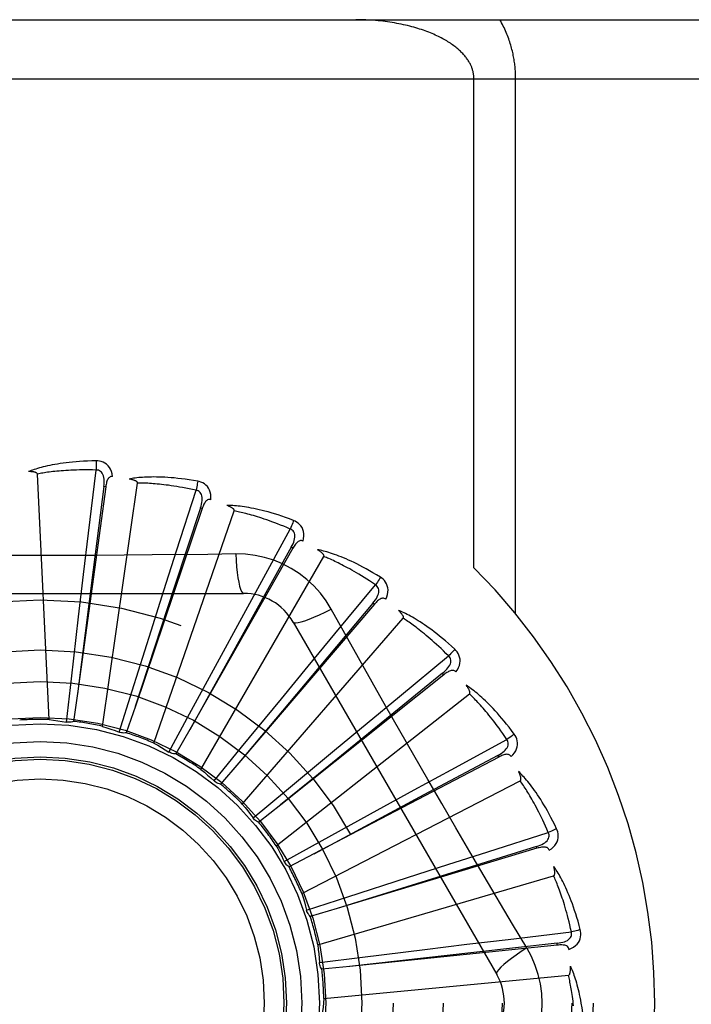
# Model space of a CAD drawing. Header units: inches. Extents: x 0 to 189, y 0 to 122.
# Tile 143 of 226: x 83.026 to 83.367, y 78.245 to 78.746. Entities that reach past the tile are written whole.
import ezdxf

# ---------------------------------------------------------------- set-up
doc = ezdxf.new("R2010")
doc.units = ezdxf.units.IN
doc.header["$LTSCALE"] = 10.3888888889
doc.header["$MEASUREMENT"] = 0
doc.linetypes.add('HIDDEN', pattern=[0.2, 0.1, -0.1])
doc.layers.add('RIGHTHAND_DOOR_ASSEMBLY', color=7, linetype='CONTINUOUS')

msp = doc.modelspace()

# ---------------------------------------------------------------- linework, layer by layer
at = {"layer": 'RIGHTHAND_DOOR_ASSEMBLY', "color": 8, "linetype": 'HIDDEN'}
for p, q in [((82.5527506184, 78.7455077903), (83.6147506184, 78.7455077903)), ((82.5527506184, 78.7155077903), (83.6447506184, 78.7155077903)), ((83.2568242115, 78.46687522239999), (83.2568242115, 78.7155077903)), ((83.278037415, 78.4434860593), (83.278037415, 78.7155077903)), ((83.04082555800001, 78.3896864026), (83.0348793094, 78.51451349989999)), ((83.0608766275, 78.4844887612), (83.0647535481, 78.5165513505)), ((83.06960551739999, 78.50798964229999), (83.0552330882, 78.4028752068)), ((83.0686547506, 78.5081195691), (83.063230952, 78.465830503)), ((83.0680288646, 78.3862150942), (83.0858137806, 78.50991190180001)), ((83.0696055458, 78.5079898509), (83.0686547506, 78.5081195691)), ((83.1056590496, 78.4755095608), (83.1155337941, 78.5062590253)), ((83.1186777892, 78.4969338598), (83.0846720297, 78.3964389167)), ((83.1177687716, 78.49724130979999), (83.10443972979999, 78.45674292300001)), ((83.11867783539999, 78.49693399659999), (83.1177687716, 78.49724130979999)), ((83.0940836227, 78.3776582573), (83.13495691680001, 78.495753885)), ((83.0583519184, 78.4633499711), (83.0608766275, 78.4844887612)), ((83.14793287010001, 78.4582174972), (83.1634485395, 78.4865424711)), ((83.1639365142, 78.47726474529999), (83.14318397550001, 78.44002075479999)), ((83.1647709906, 78.4767909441), (83.1639365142, 78.47726474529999)), ((83.0991794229, 78.4552305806), (83.1056590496, 78.4755095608)), ((83.1647709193, 78.4767908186), (83.1123608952, 78.3845475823)), ((83.1180481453, 78.3643251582), (83.1805325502, 78.4725513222)), ((83.1357091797, 78.47386209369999), (83.12154044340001, 78.4736526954)), ((83.063230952, 78.465830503), (83.0552257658, 78.4028177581)), ((83.055829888, 78.4419714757), (83.0583519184, 78.4633499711)), ((83.1377325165, 78.439531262), (83.14793287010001, 78.4582174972)), ((83.186170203, 78.4332375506), (83.2067660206, 78.4581142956)), ((82.9328086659, 78.4538411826), (83.1396925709, 78.4538411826)), ((83.10443972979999, 78.45674292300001), (83.0846539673, 78.3963838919)), ((83.0926570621, 78.4347157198), (83.0991794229, 78.4552305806)), ((83.206218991, 78.4482886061), (83.1372989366, 78.367630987)), ((83.2054893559, 78.4489118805), (83.1780633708, 78.41626838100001)), ((83.20621908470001, 78.4482887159), (83.2054893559, 78.4489118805)), ((83.0521437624, 78.410318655), (83.055829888, 78.4419714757)), ((83.14318397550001, 78.44002075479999), (83.1123327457, 78.3844969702)), ((83.1274455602, 78.4206214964), (83.1377325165, 78.439531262)), ((83.1390562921, 78.3466976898), (83.2208934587, 78.4411428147)), ((83.16495165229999, 78.4392578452), (83.2683936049, 78.2600911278)), ((83.0830472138, 78.4043325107), (83.0926570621, 78.4347157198)), ((83.1726177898, 78.4168194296), (83.186170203, 78.4332375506)), ((83.2189890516, 78.4014725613), (83.2439206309, 78.422001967)), ((83.11225931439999, 78.3926060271), (83.1274455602, 78.4206214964)), ((83.1589380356, 78.4001982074), (83.1726177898, 78.4168194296)), ((83.1780633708, 78.41626838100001), (83.1372617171, 78.36758661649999)), ((83.2415239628, 78.41245736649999), (83.15858482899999, 78.346300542)), ((83.2409254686, 78.4132074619), (83.183021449, 78.3661892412)), ((83.2415240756, 78.4124574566), (83.2409254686, 78.4132074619)), ((83.04962240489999, 78.3883712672), (83.0521437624, 78.410318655)), ((83.0552330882, 78.4028752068), (83.0532812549, 78.3887501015)), ((83.0764178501, 78.3832589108), (83.0830472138, 78.4043325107)), ((83.1563487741, 78.3254129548), (83.2545808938, 78.4026635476)), ((83.13872426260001, 78.3755630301), (83.1589380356, 78.4001982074)), ((83.2025743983, 78.3879159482), (83.2189890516, 78.4014725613)), ((83.0846720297, 78.3964389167), (83.08008227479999, 78.3829384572)), ((83.1017615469, 78.37316787), (83.11225931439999, 78.3926060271)), ((83.1859962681, 78.37418400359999), (83.2025743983, 78.3879159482)), ((83.1123608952, 78.3845475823), (83.10529910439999, 78.3721597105)), ((83.245203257, 78.3640705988), (83.2735695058, 78.37951067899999)), ((83.124737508, 78.3584628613), (83.13872426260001, 78.3755630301)), ((83.1614855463, 78.3538194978), (83.1859962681, 78.37418400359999)), ((83.1372989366, 78.367630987), (83.12802034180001, 78.3568034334)), ((83.26940982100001, 78.3705921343), (83.1754492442, 78.3213271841)), ((83.2689640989, 78.3714419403), (83.2313703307, 78.3513299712)), ((83.2694099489, 78.3705922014), (83.2689640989, 78.3714419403)), ((83.183021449, 78.3661892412), (83.1585398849, 78.3462640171)), ((83.22651963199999, 78.3538654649), (83.245203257, 78.3640705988)), ((83.1693005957, 78.301240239), (83.280377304, 78.3585042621)), ((83.1445153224, 78.3396753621), (83.1614855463, 78.3538194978)), ((83.20764230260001, 78.34351910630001), (83.22651963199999, 78.3538654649)), ((83.2313703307, 78.3513299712), (83.1753981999, 78.321299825)), ((83.15858482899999, 78.346300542), (83.14742478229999, 78.3374246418)), ((83.1797205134, 78.3281612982), (83.20764230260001, 78.34351910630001)), ((83.2638653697, 78.3223834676), (83.29464105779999, 78.3321761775)), ((83.160380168, 78.3174844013), (83.1797205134, 78.3281612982)), ((83.28886869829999, 78.32420602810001), (83.1872826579, 78.2936135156)), ((83.2435880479, 78.315898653), (83.2638653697, 78.3223834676)), ((83.2885918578, 78.3251248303), (83.2478712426, 78.3124909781)), ((83.2888688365, 78.3242060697), (83.2885918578, 78.3251248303)), ((83.1604997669, 78.3172430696), (83.1603801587, 78.3174844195)), ((83.1754492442, 78.3213271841), (83.1628110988, 78.3147237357)), ((83.2478712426, 78.3124909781), (83.18722735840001, 78.2935963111)), ((83.2230937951, 78.3093118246), (83.2435880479, 78.315898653)), ((83.1774436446, 78.27505320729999), (83.2973503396, 78.3102609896)), ((83.1927701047, 78.2995157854), (83.2230937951, 78.3093118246)), ((83.17175864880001, 78.2926920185), (83.1927701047, 78.2995157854)), ((83.1872826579, 78.2936135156), (83.1736231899, 78.289521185)), ((83.2743008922, 78.27791784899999), (83.306373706, 78.2817092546)), ((83.2837405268, 78.2735513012), (83.27647481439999, 78.28571708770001)), ((83.2531627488, 78.2753877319), (83.2743008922, 78.27791784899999)), ((83.2991972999, 78.2749755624), (83.1936573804, 78.264161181)), ((83.200162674, 78.2689182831), (83.2317922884, 78.2727984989)), ((83.2317922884, 78.2727984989), (83.2531627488, 78.2753877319)), ((83.2990993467, 78.2759301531), (83.25672363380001, 78.2712310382)), ((83.2991974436, 78.2749755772), (83.2990993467, 78.2759301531)), ((83.17823951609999, 78.2661942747), (83.200162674, 78.2689182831)), ((83.25672363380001, 78.2712310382), (83.19359982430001, 78.264154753)), ((83.1936573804, 78.264161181), (83.1794702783, 78.2627278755)), ((83.1804836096, 78.2477983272), (83.3048865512, 78.2596773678))]:
    msp.add_line(p, q, dxfattribs=at)
for points in [[(83.2568242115, 78.7155077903), (83.2568203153, 78.7158455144), (83.2568091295, 78.7161804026), (83.25679071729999, 78.71651123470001), (83.256764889, 78.7168415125), (83.2567315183, 78.71717472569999), (83.2566904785, 78.71750967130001), (83.2566416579, 78.7178462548), (83.25658488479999, 78.7181846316), (83.2565200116, 78.71852490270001), (83.2564468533, 78.7188671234), (83.256365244, 78.7192113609), (83.2562749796, 78.719557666), (83.2561758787, 78.71990608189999), (83.2560677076, 78.7202566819), (83.25595027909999, 78.7206094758), (83.2558232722, 78.720964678), (83.25568644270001, 78.72132240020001), (83.255539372, 78.7216829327), (83.25538171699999, 78.72204651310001), (83.2552130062, 78.7224133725), (83.2550327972, 78.72278379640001), (83.2548406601, 78.7231578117), (83.25463611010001, 78.7235356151), (83.2544188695, 78.7239169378), (83.2541885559, 78.7243016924), (83.25394499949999, 78.72468950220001), (83.2536879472, 78.7250800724), (83.253417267, 78.7254730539), (83.25313276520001, 78.7258681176), (83.2528343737, 78.7262649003), (83.25252198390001, 78.7266630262), (83.2521955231, 78.7270622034), (83.2518548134, 78.727462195), (83.25150006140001, 78.7278624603), (83.2511313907, 78.728262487), (83.2507488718, 78.72866198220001), (83.25035339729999, 78.72905984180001), (83.249942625, 78.72945800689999), (83.2495149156, 78.729857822), (83.2490690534, 78.7302597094), (83.24860267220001, 78.7306651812), (83.24811758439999, 78.7310720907), (83.2476146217, 78.731479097), (83.2470943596, 78.73188545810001), (83.2465578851, 78.7322899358), (83.2460044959, 78.732692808), (83.2454339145, 78.73309398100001), (83.244845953, 78.7334932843), (83.24424037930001, 78.7338905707), (83.2436170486, 78.7342856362), (83.24297578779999, 78.73467828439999), (83.2423164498, 78.7350683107), (83.2416388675, 78.73545550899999), (83.240942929, 78.7358396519), (83.2402284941, 78.7362205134), (83.2394954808, 78.7365978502), (83.2387437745, 78.7369714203), (83.2379733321, 78.73734096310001), (83.23718407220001, 78.7377062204), (83.236375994, 78.7380669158), (83.2355490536, 78.7384227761), (83.2347032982, 78.7387735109), (83.23383872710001, 78.7391188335), (83.23295544, 78.7394584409), (83.2320534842, 78.7397920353), (83.2311330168, 78.7401193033), (83.23019413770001, 78.74043993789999), (83.2292370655, 78.7407536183), (83.22826195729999, 78.74106003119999), (83.2272690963, 78.7413588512), (83.2262587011, 78.74164976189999), (83.22523112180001, 78.741932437), (83.2241866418, 78.74220656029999), (83.2231256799, 78.7424718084), (83.2220485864, 78.7427278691), (83.2209558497, 78.7429744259), (83.2198478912, 78.7432111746), (83.2187252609, 78.743437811), (83.217588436, 78.7436540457), (83.2164380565, 78.7438595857), (83.2152746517, 78.7440541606), (83.2140990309, 78.7442374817), (83.2129118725, 78.7444092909), (83.21171409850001, 78.7445693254), (83.2105065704, 78.7447173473), (83.2092901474, 78.7448531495), (83.2080657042, 78.7449765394), (83.2068340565, 78.7450873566), (83.2055960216, 78.7451854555), (83.204352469, 78.74527070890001), (83.2031042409, 78.7453430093), (83.2018522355, 78.745402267), (83.2005973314, 78.7454484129), (83.1993404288, 78.745481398), (83.1980828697, 78.7455011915), (83.19682420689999, 78.7455077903)], [(83.278037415, 78.7155077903), (83.2780336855, 78.7161804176), (83.2780222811, 78.7168553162), (83.2780032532, 78.7175323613), (83.2779764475, 78.7182119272), (83.2779417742, 78.7188942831), (83.2778990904, 78.7195796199), (83.27784827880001, 78.7202681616), (83.27778917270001, 78.7209600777), (83.2777216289, 78.7216555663), (83.2776454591, 78.72235476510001), (83.2775604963, 78.7230578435), (83.2774665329, 78.72376490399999), (83.277363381, 78.7244760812), (83.277250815, 78.7251914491), (83.2771286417, 78.7259110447), (83.276996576, 78.7266351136), (83.2768544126, 78.72736369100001), (83.2767017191, 78.7280974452), (83.2765381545, 78.7288368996), (83.2763632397, 78.7295825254), (83.2761765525, 78.7303348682), (83.275977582, 78.7310942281), (83.27576578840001, 78.7318612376), (83.27554083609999, 78.7326354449), (83.2753022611, 78.7334169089), (83.2750499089, 78.7342047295), (83.2747835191, 78.73499826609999), (83.2745029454, 78.7357967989), (83.274207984, 78.73659963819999), (83.273898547, 78.73740605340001), (83.2735744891, 78.73821532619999), (83.2732357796, 78.7390267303), (83.2728823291, 78.73983954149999), (83.27251416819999, 78.7406530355), (83.27213126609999, 78.7414664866), (83.2717337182, 78.7422791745), (83.2713215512, 78.7430903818), (83.2708949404, 78.7438993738), (83.2704540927, 78.7447050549), (83.26999893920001, 78.7455077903)], [(83.0646938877, 78.5212240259), (83.0624655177, 78.5211769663), (83.0603332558, 78.521102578), (83.0582992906, 78.521003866), (83.0563575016, 78.5208829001), (83.05450365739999, 78.5207414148), (83.052734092, 78.5205816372), (83.0510448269, 78.5204052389), (83.0494324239, 78.5202142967), (83.0478931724, 78.52001045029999), (83.0464237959, 78.5197956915), (83.04502076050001, 78.519571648), (83.0436810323, 78.5193402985), (83.0424010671, 78.5191039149), (83.0411787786, 78.5188626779), (83.0400114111, 78.5186174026), (83.038897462, 78.51836774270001), (83.0378351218, 78.5181131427), (83.036822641, 78.51785435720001), (83.0358583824, 78.5175913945), (83.03494022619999, 78.5173255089), (83.0340661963, 78.5170574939), (83.03323421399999, 78.5167884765), (83.0324422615, 78.5165200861), (83.03168817, 78.5162513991), (83.03096883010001, 78.5159816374), (83.0302851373, 78.515711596)], [(83.0730831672, 78.51325589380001), (83.07284405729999, 78.5145929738), (83.0724963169, 78.5158076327), (83.0720384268, 78.5169080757), (83.07147554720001, 78.5178834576), (83.0708101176, 78.518733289), (83.0700533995, 78.519454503), (83.0692070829, 78.520045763), (83.0683054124, 78.5205118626), (83.0673727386, 78.52084840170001), (83.06644060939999, 78.52107396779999), (83.06555189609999, 78.52119956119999), (83.0646938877, 78.5212240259)], [(83.0646938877, 78.5212240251), (83.0647307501, 78.5206021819), (83.0647576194, 78.51989159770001), (83.064773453, 78.5191152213), (83.0647779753, 78.5182872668), (83.0647711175, 78.5174228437), (83.0647532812, 78.5165513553)], [(83.0348793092, 78.5145135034), (83.03483876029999, 78.514681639), (83.0347604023, 78.5148311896), (83.0346404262, 78.514961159), (83.0344902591, 78.5150745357), (83.0343191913, 78.5151733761), (83.03412982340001, 78.5152594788), (83.033928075, 78.51533487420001), (83.0337132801, 78.5154009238), (83.0334864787, 78.5154595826), (83.0332484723, 78.515511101), (83.0330002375, 78.5155562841), (83.03274228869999, 78.5155954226), (83.0324758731, 78.5156290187), (83.0321997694, 78.5156572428), (83.0319135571, 78.5156804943), (83.03161608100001, 78.5156985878), (83.03130080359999, 78.5157116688), (83.030983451, 78.5157191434), (83.03067926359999, 78.5157203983), (83.0303831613, 78.515715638)], [(83.0647535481, 78.5165513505), (83.0629036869, 78.5165912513), (83.061127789, 78.51661420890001), (83.0594273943, 78.5166195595), (83.0577978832, 78.5166092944), (83.0562360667, 78.51658473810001), (83.0547391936, 78.516547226), (83.0533042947, 78.5164981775), (83.0519288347, 78.5164386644), (83.05061005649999, 78.5163699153), (83.0493456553, 78.51629287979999), (83.0481330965, 78.516208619), (83.0469703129, 78.5161180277), (83.0458550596, 78.5160221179), (83.0447853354, 78.5159215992), (83.0437589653, 78.51581743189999), (83.042774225, 78.51570987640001), (83.04182911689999, 78.51559948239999), (83.040922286, 78.5154863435), (83.0400521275, 78.5153706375), (83.039217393, 78.51525266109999), (83.0384167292, 78.51513266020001), (83.03764884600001, 78.5150109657), (83.03691241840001, 78.5148878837), (83.036206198, 78.5147637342), (83.0355282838, 78.5146389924), (83.0348793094, 78.51451349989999)], [(83.0686532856, 78.5081194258), (83.068763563, 78.5091513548), (83.06881996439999, 78.51013255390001), (83.0688197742, 78.5110657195), (83.0687607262, 78.5119473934), (83.0686381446, 78.5127771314), (83.0684508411, 78.513547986), (83.0681990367, 78.5142574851), (83.06787740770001, 78.5148886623), (83.0674823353, 78.51542351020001), (83.06701923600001, 78.5158602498), (83.0664899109, 78.5161903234), (83.06592012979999, 78.51641571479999), (83.0653392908, 78.5165360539), (83.0647492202, 78.5165518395)], [(83.0730867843, 78.5132553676), (83.072624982, 78.5132731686), (83.0721983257, 78.5132072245), (83.0718053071, 78.5130525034), (83.0714504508, 78.5128241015), (83.071140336, 78.5125344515), (83.0708672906, 78.51218651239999), (83.0706266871, 78.5117850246), (83.0704159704, 78.5113370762), (83.0702322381, 78.5108495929), (83.0700719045, 78.5103278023), (83.06993097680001, 78.5097786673), (83.069807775, 78.50920390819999), (83.0696989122, 78.5086080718), (83.06960551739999, 78.50798964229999)], [(83.1163595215, 78.5108585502), (83.1141625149, 78.5112340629), (83.11205470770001, 78.511564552), (83.1100388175, 78.5118525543), (83.1081092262, 78.5121012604), (83.1062621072, 78.5123131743), (83.104494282, 78.51249117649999), (83.1028021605, 78.5126376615), (83.10118275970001, 78.5127553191), (83.0996327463, 78.51284646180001), (83.09814928, 78.51291366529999), (83.0967291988, 78.5129591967), (83.095369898, 78.5129855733), (83.0940683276, 78.5129956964), (83.092822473, 78.5129901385), (83.09162978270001, 78.5129702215), (83.0904887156, 78.5129358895), (83.08939739, 78.5128869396), (83.0883542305, 78.512824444), (83.0873576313, 78.5127487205), (83.0864057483, 78.51266140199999), (83.0854967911, 78.5125636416), (83.0846289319, 78.5124569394), (83.08380049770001, 78.5123432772), (83.0830091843, 78.51222215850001), (83.08225179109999, 78.51209340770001), (83.0815293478, 78.511957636)], [(83.0858137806, 78.50991190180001), (83.0858057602, 78.5100846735), (83.0857570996, 78.5102463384), (83.0856638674, 78.5103966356), (83.08553785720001, 78.51053634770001), (83.0853885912, 78.5106657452), (83.0852189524, 78.51078610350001), (83.0850351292, 78.5108983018), (83.0848367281, 78.5110037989), (83.0846251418, 78.5111043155), (83.0844012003, 78.5111999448), (83.0841660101, 78.5112912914), (83.0839201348, 78.5113785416), (83.0836648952, 78.5114619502), (83.0833991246, 78.5115419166), (83.083122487, 78.5116189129), (83.0828338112, 78.5116929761), (83.0825320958, 78.5117645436), (83.0822164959, 78.5118328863), (83.0818856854, 78.5118973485), (83.0815401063, 78.5119581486)], [(83.1155337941, 78.5062590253), (83.1137250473, 78.5066489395), (83.11198565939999, 78.5070079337), (83.1103170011, 78.5073349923), (83.10871496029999, 78.50763316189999), (83.10717670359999, 78.5079045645), (83.1056997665, 78.5081509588), (83.1042815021, 78.5083743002), (83.1029196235, 78.5085761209), (83.10161165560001, 78.50875814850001), (83.10035551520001, 78.5089217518), (83.099148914, 78.5090684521), (83.0979899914, 78.5091995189), (83.0968767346, 78.5093163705), (83.0958073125, 78.5094200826), (83.0947797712, 78.50951200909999), (83.0937924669, 78.5095927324), (83.0928435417, 78.5096631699), (83.091931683, 78.5097236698), (83.0910553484, 78.5097747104), (83.0902133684, 78.5098168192), (83.0894044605, 78.50985049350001), (83.08862742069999, 78.5098763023), (83.08788100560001, 78.5098947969), (83.0871640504, 78.5099065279), (83.0864747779, 78.5099123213), (83.0858137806, 78.50991190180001)], [(83.1163595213, 78.5108585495), (83.1162784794, 78.51024408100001), (83.1161710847, 78.5095451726), (83.1160408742, 78.50878571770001), (83.1158894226, 78.5079750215), (83.11571830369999, 78.5071226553), (83.1155335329, 78.5062590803)], [(83.1230892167, 78.5014467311), (83.123107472, 78.50280489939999), (83.1229958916, 78.5040634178), (83.1227545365, 78.5052306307), (83.1223864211, 78.5062949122), (83.1218938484, 78.5072553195), (83.1212872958, 78.50810671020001), (83.1205681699, 78.508847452), (83.1197710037, 78.5094757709), (83.1189188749, 78.5099827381), (83.1180462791, 78.5103806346), (83.1171973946, 78.5106721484), (83.1163595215, 78.5108585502)], [(83.117767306, 78.4972414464), (83.1180708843, 78.498233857), (83.11831195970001, 78.49918665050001), (83.1184883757, 78.5001029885), (83.1185972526, 78.50097990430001), (83.11863391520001, 78.5018178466), (83.1185958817, 78.5026102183), (83.1184829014, 78.5033545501), (83.1182865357, 78.50403518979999), (83.1179998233, 78.5046351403), (83.1176277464, 78.50515162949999), (83.1171704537, 78.5055759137), (83.1166536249, 78.5059050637), (83.1161060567, 78.5061331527), (83.115529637, 78.5062603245)], [(83.123093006, 78.5014454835), (83.1226426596, 78.5015503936), (83.1222110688, 78.5015663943), (83.121795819, 78.50148882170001), (83.1214041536, 78.5013316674), (83.1210448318, 78.50110591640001), (83.12071089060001, 78.5008159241), (83.120398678, 78.5004672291), (83.1201070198, 78.5000672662), (83.1198343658, 78.4996233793), (83.11957819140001, 78.4991413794), (83.11933589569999, 78.4986288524), (83.1191061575, 78.49808781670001), (83.1188865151, 78.4975233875), (83.1186777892, 78.4969338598)], [(83.1651298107, 78.4909026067), (83.1630435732, 78.4916871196), (83.1610364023, 78.49241054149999), (83.1591114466, 78.493074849), (83.15726379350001, 78.4936842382), (83.1554901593, 78.4942418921), (83.1537879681, 78.4947512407), (83.15215414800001, 78.4952153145), (83.1505862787, 78.49563731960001), (83.149081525, 78.4960201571), (83.1476375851, 78.49636689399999), (83.1462517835, 78.49668035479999), (83.1449220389, 78.4969635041), (83.14364590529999, 78.49721976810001), (83.1424215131, 78.4974500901), (83.141246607, 78.4976562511), (83.14011966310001, 78.497838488), (83.1390387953, 78.49799695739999), (83.1380026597, 78.4981330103), (83.1370097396, 78.4982472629), (83.1360585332, 78.4983416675), (83.1351475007, 78.498417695), (83.1342751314, 78.4984771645), (83.1334401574, 78.49852233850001), (83.1326402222, 78.4985531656), (83.13187214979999, 78.49857007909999), (83.131137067, 78.4985734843)], [(83.13495691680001, 78.495753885), (83.13498173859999, 78.4959250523), (83.1349645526, 78.4960930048), (83.1349014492, 78.4962582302), (83.13480415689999, 78.4964192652), (83.13468207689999, 78.4965745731), (83.1345382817, 78.49672486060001), (83.13437901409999, 78.4968698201), (83.1342041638, 78.4970109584), (83.134015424, 78.49714970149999), (83.1338136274, 78.4972859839), (83.1335999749, 78.4974201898), (83.133375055, 78.49755239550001), (83.1331402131, 78.4976826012), (83.1328943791, 78.4978114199), (83.13263731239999, 78.4979393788), (83.1323678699, 78.4980667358), (83.1320800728, 78.4981960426), (83.13178818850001, 78.4983209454), (83.1315060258, 78.4984352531), (83.1312289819, 78.4985410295)], [(83.1634485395, 78.4865424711), (83.1617462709, 78.4872676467), (83.1601062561, 78.4879493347), (83.1585296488, 78.48858627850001), (83.157012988, 78.489182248), (83.1555538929, 78.489739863), (83.1541502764, 78.49026131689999), (83.1527999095, 78.4907490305), (83.1515008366, 78.4912049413), (83.1502509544, 78.491631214), (83.1490484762, 78.4920295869), (83.14789144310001, 78.4924019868), (83.1467782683, 78.4927500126), (83.1457072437, 78.4930754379), (83.1446767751, 78.49337966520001), (83.14368520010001, 78.49366439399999), (83.1427310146, 78.4939305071), (83.1418125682, 78.4941792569), (83.1409286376, 78.49441123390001), (83.140077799, 78.4946271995), (83.1392590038, 78.49482789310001), (83.1384710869, 78.4950140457), (83.1377129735, 78.49518644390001), (83.13698354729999, 78.4953458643), (83.1362817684, 78.4954930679), (83.1356060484, 78.4956292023), (83.13495691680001, 78.495753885)], [(83.1651298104, 78.490902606), (83.1649339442, 78.4903145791), (83.1646962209, 78.4896486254), (83.1644246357, 78.4889275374), (83.1641224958, 78.4881601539), (83.1637931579, 78.4873555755), (83.1634482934, 78.4865425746)], [(83.1699566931, 78.48038726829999), (83.1702316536, 78.4817174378), (83.1703602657, 78.4829743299), (83.1703441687, 78.4841661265), (83.1701841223, 78.4852808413), (83.1698822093, 78.4863171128), (83.1694477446, 78.4872679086), (83.1688818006, 78.4881313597), (83.1682179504, 78.4888991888), (83.16747716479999, 78.4895582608), (83.16669564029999, 78.4901141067), (83.1659172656, 78.4905610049), (83.1651298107, 78.4909026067)], [(83.1639351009, 78.4772651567), (83.1644210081, 78.4781821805), (83.1648380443, 78.479072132), (83.1651846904, 78.4799385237), (83.1654575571, 78.4807789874), (83.1656521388, 78.48159484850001), (83.16576474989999, 78.48238009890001), (83.165794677, 78.48313236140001), (83.1657306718, 78.4838378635), (83.1655626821, 78.4844812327), (83.1652950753, 78.48505880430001), (83.1649263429, 78.4855619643), (83.1644811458, 78.4859829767), (83.1639866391, 78.4863105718), (83.1634447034, 78.4865445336)], [(83.1699594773, 78.4803855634), (83.1695375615, 78.4805736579), (83.1691170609, 78.4806709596), (83.1686946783, 78.4806733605), (83.1682803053, 78.4805931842), (83.1678847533, 78.4804395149), (83.16750196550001, 78.4802179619), (83.167129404, 78.47993465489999), (83.166767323, 78.4795971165), (83.1664155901, 78.4792128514), (83.166072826, 78.4787880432), (83.1657379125, 78.478330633), (83.1654099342, 78.47784285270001), (83.1650874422, 78.4773301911), (83.1647709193, 78.4767908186)], [(83.12154044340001, 78.4736526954), (83.093209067, 78.4733455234), (83.0789982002, 78.4732158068), (83.0647687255, 78.4731232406), (83.05053912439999, 78.4730560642), (83.0363004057, 78.4730392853), (83.0220604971, 78.4730530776), (83.0078259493, 78.4731186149), (82.9935907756, 78.4732101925), (82.979380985, 78.4733397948)], [(83.1357090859, 78.4738640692), (83.1359046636, 78.4704774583), (83.13615861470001, 78.4672928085), (83.13646137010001, 78.4644098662), (83.13681167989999, 78.4618105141), (83.1372095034, 78.4594995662), (83.1376493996, 78.4575373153), (83.13812520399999, 78.45595556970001), (83.1386297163, 78.4547929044), (83.13915715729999, 78.4540809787), (83.139692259, 78.4538411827)], [(83.1842819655, 78.4458185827), (83.1816848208, 78.45001671), (83.1787452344, 78.4539398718), (83.1754728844, 78.4575763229), (83.17189200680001, 78.4609017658), (83.1680211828, 78.463899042), (83.1638955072, 78.4665392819), (83.159546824, 78.4687956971), (83.1550131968, 78.4706545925), (83.1503363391, 78.4721014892), (83.1455407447, 78.473124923), (83.1406599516, 78.4737123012), (83.1357091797, 78.47386209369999)], [(83.2092420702, 78.4620774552), (83.20734200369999, 78.46324261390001), (83.20550801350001, 78.4643328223), (83.2037435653, 78.4653494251), (83.20204462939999, 78.4662974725), (83.2004085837, 78.4671807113), (83.1988335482, 78.4680029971), (83.1973170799, 78.4687678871), (83.1958574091, 78.4694789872), (83.1944523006, 78.4701396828), (83.1931000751, 78.4707534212), (83.19179863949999, 78.471323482), (83.1905465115, 78.4718531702), (83.1893419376, 78.472346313), (83.1881832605, 78.4728041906), (83.18706860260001, 78.4732289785), (83.1859965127, 78.4736211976), (83.1849651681, 78.4739813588), (83.183973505, 78.4743110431), (83.1830201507, 78.4746111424), (83.18210400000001, 78.4748838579), (83.18122381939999, 78.4751309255), (83.1803784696, 78.4753544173), (83.17956713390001, 78.4755567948), (83.1787874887, 78.4757384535), (83.1780364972, 78.4759004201), (83.1773153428, 78.47604287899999)], [(83.1805325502, 78.4725513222), (83.1805893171, 78.4727146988), (83.1806042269, 78.4728828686), (83.1805735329, 78.4730570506), (83.1805084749, 78.4732335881), (83.1804179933, 78.4734091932), (83.1803052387, 78.4735839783), (83.18017628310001, 78.4737564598), (83.1800313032, 78.4739281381), (83.1798722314, 78.4741000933), (83.1796998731, 78.4742721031), (83.1795154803, 78.4744443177), (83.17931964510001, 78.47461670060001), (83.1791136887, 78.4747889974), (83.1788966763, 78.4749620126), (83.17866847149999, 78.4751363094), (83.17842800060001, 78.4753123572), (83.17817474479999, 78.4754907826), (83.1779069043, 78.4756716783), (83.17762225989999, 78.4758553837), (83.1773215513, 78.47604178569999)], [(83.2067660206, 78.4581142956), (83.2052317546, 78.45914852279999), (83.20375038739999, 78.4601282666), (83.2023228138, 78.4610520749), (83.20094634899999, 78.4619243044), (83.19961915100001, 78.4627479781), (83.1983395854, 78.4635256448), (83.19710592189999, 78.46426010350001), (83.1959166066, 78.46495362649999), (83.19476998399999, 78.46560873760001), (83.19366462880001, 78.46622748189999), (83.1925989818, 78.4668121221), (83.1915717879, 78.4673645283), (83.19058170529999, 78.4678867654), (83.189627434, 78.4683805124), (83.1887076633, 78.4688477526), (83.1878210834, 78.4692896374), (83.1869663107, 78.4697077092), (83.1861422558, 78.4701027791), (83.18534766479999, 78.4704758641), (83.1845816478, 78.4708278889), (83.1838431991, 78.4711597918), (83.1831314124, 78.4714725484), (83.1824453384, 78.47176713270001), (83.1817841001, 78.47204448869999), (83.18114635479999, 78.4723060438), (83.1805325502, 78.4725513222)], [(83.2092420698, 78.4620774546), (83.2089384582, 78.4615371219), (83.2085789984, 78.4609281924), (83.20817585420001, 78.4602715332), (83.2077339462, 78.4595751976), (83.2072582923, 78.4588474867), (83.2067657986, 78.4581144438)], [(83.2119916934, 78.4508386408), (83.2125134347, 78.4520928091), (83.2128775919, 78.453302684), (83.2130873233, 78.4544759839), (83.21314111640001, 78.4556008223), (83.2130407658, 78.4566754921), (83.21279408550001, 78.457691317), (83.2124017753, 78.4586462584), (83.21189523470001, 78.4595258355), (83.2112925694, 78.4603131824), (83.2106303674, 78.4610068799), (83.2099506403, 78.4615930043), (83.2092420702, 78.4620774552)], [(83.2054880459, 78.448912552), (83.2061387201, 78.4497210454), (83.2067166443, 78.45051598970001), (83.2072209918, 78.45130112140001), (83.2076479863, 78.4520747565), (83.20799345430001, 78.45283904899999), (83.20825264, 78.4535887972), (83.2084243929, 78.4543218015), (83.2084950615, 78.45502666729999), (83.208451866, 78.45569020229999), (83.2082984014, 78.4563079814), (83.20803155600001, 78.4568718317), (83.2076740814, 78.4573694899), (83.2072505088, 78.4577847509), (83.2067626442, 78.4581170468)], [(83.2119947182, 78.4508361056), (83.2116169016, 78.4511003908), (83.2112228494, 78.4512755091), (83.2108084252, 78.4513581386), (83.21038603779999, 78.451358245), (83.2099683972, 78.45128243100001), (83.2095504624, 78.4511374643), (83.209130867, 78.45092986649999), (83.2087112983, 78.45066697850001), (83.2082930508, 78.4503562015), (83.207875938, 78.4500038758), (83.2074603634, 78.44961801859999), (83.2070458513, 78.449201), (83.2066320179, 78.4487584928), (83.206218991, 78.4482886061)], [(83.1649518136, 78.43925756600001), (83.1654123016, 78.43891898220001), (83.16625645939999, 78.43881245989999), (83.1674488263, 78.4389366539), (83.168978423, 78.4392829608), (83.170845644, 78.4398525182), (83.173030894, 78.4406454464), (83.1755042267, 78.4416517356), (83.1782317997, 78.4428604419), (83.181186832, 78.44426316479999), (83.1842837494, 78.4458195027)], [(83.2051241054, 78.4086743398), (83.1912103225, 78.43339931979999), (83.1842819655, 78.4458185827)], [(83.2471019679, 78.4254249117), (83.2454567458, 78.42692860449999), (83.2438622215, 78.4283461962), (83.2423220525, 78.4296783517), (83.2408332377, 78.43093079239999), (83.2393939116, 78.4321076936), (83.2380029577, 78.4332131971), (83.2366586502, 78.434251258), (83.2353599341, 78.4352257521), (83.2341052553, 78.4361404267), (83.232893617, 78.4369989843), (83.2317235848, 78.4378050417), (83.2305943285, 78.4385621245), (83.2295048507, 78.4392743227), (83.2284537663, 78.439943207), (83.2274396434, 78.4405712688), (83.2264611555, 78.44115929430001), (83.2255166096, 78.4417081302), (83.2246052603, 78.4422195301), (83.2237259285, 78.4426946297), (83.2228779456, 78.4431357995), (83.22206042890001, 78.4435449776), (83.2212726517, 78.4439244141), (83.2205142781, 78.4442766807), (83.2197831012, 78.44460260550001), (83.2190763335, 78.4449037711), (83.2183951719, 78.445180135)], [(83.2208934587, 78.4411428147), (83.22098011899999, 78.44129249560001), (83.2210265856, 78.4414548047), (83.22102941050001, 78.4416316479), (83.22099893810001, 78.4418173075), (83.22094332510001, 78.4420068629), (83.22086568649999, 78.4421998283), (83.2207717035, 78.4423935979), (83.22066183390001, 78.44258961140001), (83.2205381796, 78.44278856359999), (83.2204014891, 78.442990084), (83.22025302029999, 78.44319408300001), (83.2200933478, 78.4434004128), (83.2199237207, 78.4436085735), (83.2197433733, 78.44381953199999), (83.2195522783, 78.444033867), (83.2193494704, 78.44425224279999), (83.219134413, 78.44447550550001), (83.2189057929, 78.4447036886), (83.2186619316, 78.4449371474), (83.2184033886, 78.4451757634)], [(83.2439206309, 78.422001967), (83.2426098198, 78.4233078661), (83.2413406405, 78.42455025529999), (83.240113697, 78.4257275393), (83.2389271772, 78.4268445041), (83.2377798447, 78.4279044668), (83.2366705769, 78.4289102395), (83.2355982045, 78.4298648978), (83.2345616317, 78.4307709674), (83.2335597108, 78.4316312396), (83.2325914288, 78.4324479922), (83.2316556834, 78.4332237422), (83.2307515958, 78.4339605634), (83.2298782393, 78.4346607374), (83.22903465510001, 78.4353261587), (83.2282199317, 78.435959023), (83.2274330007, 78.4365607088), (83.22667279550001, 78.4371329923), (83.2259383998, 78.4376768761), (83.2252287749, 78.4381935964), (83.22454322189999, 78.43868422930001), (83.22388093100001, 78.43914988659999), (83.2232411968, 78.4395916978), (83.2226232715, 78.4400107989), (83.2220264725, 78.4404082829), (83.22144975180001, 78.4407858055), (83.2208934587, 78.4411428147)], [(83.2409243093, 78.4132083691), (83.2417162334, 78.4138791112), (83.24243415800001, 78.41455031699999), (83.2430779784, 78.4152258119), (83.2436436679, 78.4159046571), (83.2441275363, 78.41658975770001), (83.24452392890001, 78.41727690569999), (83.2448313, 78.4179641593), (83.2450340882, 78.4186429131), (83.2451172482, 78.4193026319), (83.2450834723, 78.4199382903), (83.24492815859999, 78.42054245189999), (83.24467132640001, 78.4210987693), (83.244333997, 78.4215866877), (83.2439178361, 78.4220053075)], [(83.2471019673, 78.4254249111), (83.2467015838, 78.4249518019), (83.2462333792, 78.4244219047), (83.24571324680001, 78.42385340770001), (83.2451475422, 78.4232532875), (83.2445427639, 78.4226287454), (83.2439204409, 78.42200215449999)], [(83.2476749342, 78.41386883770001), (83.24842457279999, 78.41500153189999), (83.2490111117, 78.4161205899), (83.2494391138, 78.4172329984), (83.2497048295, 78.4183273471), (83.2498096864, 78.41940159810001), (83.2497597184, 78.4204457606), (83.2495552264, 78.42145770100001), (83.2492243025, 78.4224172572), (83.2487815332, 78.4233044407), (83.248262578, 78.4241109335), (83.2477060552, 78.4248151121), (83.2471019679, 78.4254249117)], [(83.24767697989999, 78.4138661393), (83.2473551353, 78.4141976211), (83.2470008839, 78.4144442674), (83.2466096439, 78.4146034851), (83.2461951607, 78.4146830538), (83.2457708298, 78.41468740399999), (83.2453331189, 78.4146239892), (83.2448819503, 78.4144994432), (83.2444203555, 78.4143206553), (83.243951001, 78.4140946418), (83.2434749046, 78.41382765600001), (83.2429939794, 78.4135274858), (83.2425082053, 78.4131965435), (83.2420182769, 78.412840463), (83.2415239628, 78.41245736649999)], [(83.27647481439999, 78.28571708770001), (83.2620431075, 78.3100991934), (83.2548253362, 78.3223413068), (83.2476304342, 78.33461811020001), (83.24045745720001, 78.346907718), (83.2333235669, 78.3592304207), (83.2262155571, 78.37156943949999), (83.2191550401, 78.38392968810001), (83.2121167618, 78.396303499), (83.2051241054, 78.4086743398)], [(83.2773411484, 78.3822696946), (83.2760102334, 78.3840575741), (83.27471280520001, 78.3857513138), (83.2734525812, 78.3873508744), (83.2722276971, 78.3888624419), (83.2710371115, 78.3902904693), (83.2698805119, 78.3916392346), (83.26875695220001, 78.3929129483), (83.26766612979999, 78.3941156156), (83.2666072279, 78.3952512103), (83.2655799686, 78.3963235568), (83.2645836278, 78.39733647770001), (83.2636180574, 78.39829359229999), (83.26268305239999, 78.3991991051), (83.2617775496, 78.4000548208), (83.2609006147, 78.4008634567), (83.2600510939, 78.40162603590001), (83.2592274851, 78.4023437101), (83.2584293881, 78.4030183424), (83.2576558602, 78.4036512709), (83.2569066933, 78.40424495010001), (83.25618138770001, 78.40480144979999), (83.2554796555, 78.4053231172), (83.2548016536, 78.405812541), (83.2541453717, 78.406270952), (83.2535083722, 78.40670043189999), (83.2528918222, 78.4071007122)], [(83.2545808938, 78.4026635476), (83.2546943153, 78.40279412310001), (83.2547706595, 78.4029447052), (83.2548069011, 78.403117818), (83.25481211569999, 78.4033058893), (83.2547933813, 78.4035025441), (83.2547536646, 78.40370671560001), (83.2546980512, 78.4039147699), (83.2546272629, 78.4041280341), (83.25454349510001, 78.40434679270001), (83.25444741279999, 78.4045705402), (83.2543402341, 78.40479895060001), (83.25422249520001, 78.40503177), (83.2540953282, 78.4052682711), (83.2539581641, 78.4055095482), (83.2538110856, 78.40575617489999), (83.2536532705, 78.40600898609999), (83.2534810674, 78.4062733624), (83.2533030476, 78.4065362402), (83.25312748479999, 78.4067849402), (83.2529516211, 78.407023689)], [(83.2735695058, 78.37951067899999), (83.2725295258, 78.3810410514), (83.271518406, 78.3825011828), (83.2705364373, 78.38388939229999), (83.26958274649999, 78.3852107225), (83.268656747, 78.3864686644), (83.2677578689, 78.38766619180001), (83.2668855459, 78.388806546), (83.26603918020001, 78.3898924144), (83.26521817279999, 78.3909267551), (83.2644219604, 78.3919119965), (83.26364993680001, 78.3928508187), (83.2629016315, 78.39374542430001), (83.2621765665, 78.394598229), (83.2614741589, 78.39541127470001), (83.2607939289, 78.3961868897), (83.2601350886, 78.3969266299), (83.2594969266, 78.3976324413), (83.2588787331, 78.3983054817), (83.258279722, 78.39894716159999), (83.2576994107, 78.3995586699), (83.25713721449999, 78.4001412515), (83.2565926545, 78.4006961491), (83.2560652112, 78.4012246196), (83.2555544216, 78.40172786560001), (83.25505956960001, 78.4022077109), (83.2545808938, 78.4026635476)], [(83.04082555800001, 78.3896864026), (83.0430359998, 78.3894070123), (83.0452389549, 78.389094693), (83.0474344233, 78.3887494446), (83.04962240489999, 78.3883712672)], [(83.0532812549, 78.3887501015), (83.05269539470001, 78.3885432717), (83.05209514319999, 78.3883937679), (83.05147455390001, 78.3883010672), (83.050848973, 78.3882659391), (83.0502336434, 78.3882894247), (83.0496224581, 78.3883712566)], [(83.0680288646, 78.3862150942), (83.0701464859, 78.385522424), (83.072250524, 78.3847988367), (83.0743409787, 78.3840443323), (83.0764178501, 78.3832589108)], [(83.08008227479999, 78.3829384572), (83.07946785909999, 78.38284623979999), (83.078850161, 78.3828130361), (83.078223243, 78.382839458), (83.077602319, 78.3829233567), (83.0770025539, 78.3830628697), (83.0764179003, 78.3832588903)], [(83.2773411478, 78.3822696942), (83.2768584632, 78.3818809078), (83.2762984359, 78.3814491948), (83.2756801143, 78.380989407), (83.2750110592, 78.3805071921), (83.2742990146, 78.3800083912), (83.2735693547, 78.3795108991)], [(83.27571675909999, 78.3708140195), (83.2766672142, 78.371784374), (83.2774549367, 78.3727722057), (83.278085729, 78.3737835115), (83.2785537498, 78.374807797), (83.27886001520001, 78.3758427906), (83.2790085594, 78.3768775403), (83.2789992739, 78.3779098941), (83.2788559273, 78.3789147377), (83.2785890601, 78.3798696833), (83.2782321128, 78.3807598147), (83.2778189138, 78.3815565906), (83.2773411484, 78.3822696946)], [(83.0940836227, 78.3776582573), (83.0960318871, 78.3765773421), (83.0979609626, 78.37546863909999), (83.0998708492, 78.3743321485), (83.1017615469, 78.37316787)], [(83.2689631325, 78.3714430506), (83.26986768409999, 78.3719517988), (83.2706996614, 78.3724750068), (83.2714596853, 78.3730164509), (83.2721436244, 78.3735759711), (83.2727484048, 78.3741571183), (83.2732676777, 78.3747568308), (83.2736995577, 78.3753734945), (83.2740271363, 78.3760016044), (83.2742336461, 78.37663366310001), (83.2743207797, 78.3772642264), (83.27428261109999, 78.37788686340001), (83.274135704, 78.3784817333), (83.2738968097, 78.3790246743), (83.2735673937, 78.3795144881)], [(83.10529910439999, 78.3721597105), (83.1046783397, 78.3721854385), (83.1040655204, 78.372269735), (83.10345493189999, 78.3724143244), (83.1028611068, 78.3726142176), (83.1022985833, 78.3728647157), (83.1017615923, 78.3731678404)], [(83.2757183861, 78.3708108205), (83.2754649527, 78.3711973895), (83.2751636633, 78.37150671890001), (83.2748095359, 78.371737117), (83.2744175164, 78.3718936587), (83.2740015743, 78.3719781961), (83.27355965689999, 78.3719987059), (83.27309293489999, 78.371961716), (83.2726057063, 78.3718734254), (83.2721019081, 78.371740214), (83.2715837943, 78.371568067), (83.27105478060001, 78.3713642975), (83.27051531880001, 78.3711313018), (83.2699671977, 78.3708745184), (83.26940982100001, 78.3705921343)], [(83.1180481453, 78.3643251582), (83.1197566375, 78.362895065), (83.1214410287, 78.3614413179), (83.1231013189, 78.3599639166), (83.124737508, 78.3584628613)], [(83.298866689, 78.33417154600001), (83.2978981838, 78.3361789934), (83.2969447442, 78.338087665), (83.2960100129, 78.3398968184), (83.2950933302, 78.3416128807), (83.294194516, 78.3432404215), (83.2933140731, 78.3447837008), (83.2924518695, 78.3462470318), (83.291608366, 78.34763440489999), (83.2907835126, 78.3489498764), (83.2899777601, 78.3501972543), (83.289191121, 78.3513804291), (83.2884241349, 78.3525029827), (83.2876773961, 78.3535690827), (83.2869502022, 78.35458070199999), (83.28624215, 78.3555406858), (83.28555230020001, 78.3564502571), (83.2848793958, 78.3573108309), (83.2842233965, 78.3581243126), (83.2835836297, 78.3588921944), (83.2829603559, 78.3596169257), (83.28235347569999, 78.3603006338), (83.281763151, 78.3609456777), (83.2811900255, 78.3615545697), (83.2806323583, 78.3621288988), (83.2800881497, 78.36267117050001), (83.279558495, 78.3631809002)], [(83.280377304, 78.3585042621), (83.28051338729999, 78.3586110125), (83.2806168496, 78.358744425), (83.2806851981, 78.3589075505), (83.2807259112, 78.3590912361), (83.2807447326, 78.3592878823), (83.2807443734, 78.3594958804), (83.2807291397, 78.3597106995), (83.2806999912, 78.3599335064), (83.2806591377, 78.3601641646), (83.2806071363, 78.3604020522), (83.2805451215, 78.3606466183), (83.28047357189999, 78.3608975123), (83.28039346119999, 78.3611538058), (83.2803044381, 78.3614166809), (83.280206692, 78.3616866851), (83.28009957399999, 78.361964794), (83.2799828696, 78.3622520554), (83.279855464, 78.3625487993), (83.2797160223, 78.3628557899), (83.2795649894, 78.36317277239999)], [(83.12802034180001, 78.3568034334), (83.1274156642, 78.356946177), (83.1268298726, 78.35714492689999), (83.1262576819, 78.357402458), (83.125712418, 78.35771112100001), (83.1252074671, 78.35806355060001), (83.124737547, 78.3584628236)], [(83.29464105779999, 78.3321761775), (83.29390949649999, 78.3338757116), (83.2931929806, 78.3355008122), (83.2924914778, 78.3370497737), (83.2918050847, 78.3385277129), (83.2911338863, 78.3399381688), (83.2904778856, 78.34128416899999), (83.2898371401, 78.3425690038), (83.2892115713, 78.3437954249), (83.2886011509, 78.3449664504), (83.2880057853, 78.3460845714), (83.2874253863, 78.3471525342), (83.2868599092, 78.3481725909), (83.2863093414, 78.3491472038), (83.285773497, 78.3500784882), (83.2852523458, 78.3509688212), (83.2847454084, 78.3518198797), (83.2842523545, 78.352633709), (83.2837727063, 78.3534115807), (83.2833059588, 78.35415502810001), (83.2828518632, 78.3548653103), (83.28241008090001, 78.3555437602), (83.2819803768, 78.3561916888), (83.2815624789, 78.3568104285), (83.28115615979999, 78.35740124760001), (83.2807610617, 78.3579660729), (83.280377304, 78.3585042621)], [(83.1390562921, 78.3466976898), (83.1404627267, 78.3449707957), (83.1418413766, 78.3432247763), (83.14319224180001, 78.3414596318), (83.1445153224, 78.3396753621)], [(83.14742478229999, 78.3374246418), (83.1468580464, 78.3376792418), (83.1463204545, 78.3379852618), (83.1458073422, 78.3383464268), (83.1453303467, 78.3387527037), (83.1449012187, 78.339194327), (83.1445153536, 78.3396753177)], [(83.2885911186, 78.3251261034), (83.2895756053, 78.3254544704), (83.2904915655, 78.3258107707), (83.2913403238, 78.3261985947), (83.2921177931, 78.3266185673), (83.2928216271, 78.32707475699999), (83.2934450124, 78.3275653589), (83.2939857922, 78.32808914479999), (83.2944263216, 78.3286439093), (83.2947487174, 78.3292254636), (83.2949536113, 78.3298281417), (83.2950339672, 78.3304467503), (83.2950022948, 78.3310586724), (83.29487046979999, 78.3316370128), (83.2946397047, 78.3321803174)], [(83.2988666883, 78.3341715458), (83.2983191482, 78.3338811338), (83.2976875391, 78.33356320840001), (83.2969933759, 78.3332287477), (83.29624515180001, 78.3328818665), (83.29545157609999, 78.332526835), (83.29464095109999, 78.3321764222)], [(83.2951036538, 78.3232303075), (83.2962205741, 78.324003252), (83.2971810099, 78.324824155), (83.2979917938, 78.325697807), (83.298645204, 78.3266150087), (83.29914180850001, 78.3275733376), (83.2994834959, 78.3285612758), (83.29966975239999, 78.3295767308), (83.2997191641, 78.330590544), (83.2996378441, 78.3315787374), (83.2994558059, 78.33252033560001), (83.2992008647, 78.3333809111), (83.298866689, 78.33417154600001)], [(83.1563487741, 78.3254129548), (83.1570540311, 78.3241084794), (83.157745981, 78.3227971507), (83.1584246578, 78.3214789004), (83.1590899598, 78.32015393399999), (83.1597417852, 78.3188224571), (83.160380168, 78.3174844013)], [(83.2951048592, 78.3232264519), (83.2949290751, 78.32365417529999), (83.2946917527, 78.3240150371), (83.294387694, 78.3243082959), (83.2940324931, 78.32453617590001), (83.2936401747, 78.32469792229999), (83.293210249, 78.3248017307), (83.2927451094, 78.3248537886), (83.2922501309, 78.3248593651), (83.2917303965, 78.3248239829), (83.2911891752, 78.324753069), (83.29063113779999, 78.3246531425), (83.29005716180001, 78.32452645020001), (83.2894699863, 78.3243779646), (83.28886869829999, 78.32420602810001)], [(83.1628110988, 78.3147237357), (83.1623405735, 78.3150518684), (83.1619021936, 78.31541889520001), (83.1614931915, 78.3158275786), (83.1611202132, 78.3162708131), (83.160789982, 78.3167416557), (83.1604997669, 78.3172430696)], [(83.2973503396, 78.3102609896), (83.29750416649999, 78.3103400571), (83.2976310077, 78.3104514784), (83.2977289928, 78.31059872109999), (83.2978037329, 78.3107713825), (83.2978594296, 78.3109609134), (83.2978984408, 78.31116522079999), (83.2979241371, 78.3113790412), (83.29793768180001, 78.3116033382), (83.2979412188, 78.31183756), (83.2979351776, 78.3120809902), (83.2979205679, 78.3123328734), (83.2978977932, 78.3125927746), (83.2978676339, 78.3128595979), (83.2978299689, 78.3131345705), (83.2977850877, 78.3134181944), (83.2977325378, 78.3137115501), (83.297670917, 78.3140210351), (83.2976033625, 78.31433120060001), (83.2975328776, 78.3146270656), (83.29745846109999, 78.3149136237)], [(83.31090060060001, 78.2828688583), (83.3103295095, 78.2850233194), (83.3097545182, 78.2870779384), (83.30917906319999, 78.2890312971), (83.3086037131, 78.29088983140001), (83.3080291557, 78.2926580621), (83.3074566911, 78.29434007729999), (83.3068870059, 78.2959401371), (83.3063213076, 78.2974620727), (83.3057603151, 78.29890987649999), (83.3052051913, 78.3002872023), (83.3046566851, 78.301597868), (83.3041160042, 78.3028452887), (83.3035845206, 78.3040334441), (83.3030619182, 78.3051644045), (83.3025483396, 78.3062410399), (83.3020430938, 78.307264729), (83.3015452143, 78.3082370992), (83.3010550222, 78.30916002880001), (83.30057213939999, 78.3100351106), (83.30009728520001, 78.3108647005), (83.2996307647, 78.3116509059), (83.2991731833, 78.3123960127), (83.29872564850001, 78.31310236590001), (83.2982867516, 78.3137718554), (83.2978550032, 78.31440731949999), (83.2974313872, 78.3150080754)], [(83.306373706, 78.2817092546), (83.305977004, 78.28351652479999), (83.3055809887, 78.2852478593), (83.3051853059, 78.2869015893), (83.3047910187, 78.28848272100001), (83.3043988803, 78.2899947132), (83.3040094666, 78.2914405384), (83.3036234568, 78.2928234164), (83.3032412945, 78.2941460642), (83.3028635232, 78.2954114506), (83.30249052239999, 78.2966220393), (83.3021227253, 78.2977805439), (83.3017605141, 78.2988891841), (83.3014043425, 78.2999503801), (83.30105442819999, 78.3009662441), (83.3007111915, 78.3019391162), (83.300374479, 78.3028707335), (83.3000443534, 78.303763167), (83.2997205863, 78.3046177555), (83.2994029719, 78.3054361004), (83.2990915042, 78.306219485), (83.298786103, 78.30696928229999), (83.2984867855, 78.307686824), (83.2981935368, 78.3083734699), (83.2979063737, 78.3090305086), (83.29762530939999, 78.3096598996), (83.2973503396, 78.3102609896)], [(83.1693005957, 78.301240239), (83.1699647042, 78.29911348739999), (83.1705957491, 78.2969798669), (83.1711937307, 78.2948393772), (83.17175864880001, 78.2926920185)], [(83.1736231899, 78.289521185), (83.1731916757, 78.2899681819), (83.17280632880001, 78.2904520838), (83.1724642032, 78.2909780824), (83.1721723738, 78.2915325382), (83.17193811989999, 78.29210201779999), (83.1717586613, 78.2926919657)], [(83.2990988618, 78.2759315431), (83.3001277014, 78.2760676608), (83.30109453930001, 78.2762441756), (83.3020013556, 78.2764643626), (83.3028442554, 78.2767296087), (83.3036217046, 78.27704435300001), (83.3043266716, 78.2774081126), (83.3049568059, 78.2778200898), (83.3054943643, 78.2782814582), (83.3059209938, 78.2787914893), (83.30623624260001, 78.27934449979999), (83.3064322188, 78.2799367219), (83.3065169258, 78.2805435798), (83.3064969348, 78.2811364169), (83.3063731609, 78.2817135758)], [(83.3051349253, 78.2728375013), (83.3063779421, 78.2733850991), (83.3074763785, 78.27400940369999), (83.30843785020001, 78.27471382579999), (83.309253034, 78.2754907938), (83.3099220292, 78.2763378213), (83.3104445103, 78.2772432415), (83.310819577, 78.2782050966), (83.3110599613, 78.2791912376), (83.3111671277, 78.280176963), (83.3111665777, 78.2811359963), (83.3110791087, 78.282029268), (83.31090060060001, 78.2828688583)], [(83.3109005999, 78.28286885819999), (83.3103079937, 78.282687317), (83.3096276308, 78.2824946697), (83.308882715, 78.2822976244), (83.3080823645, 78.2820986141), (83.3072359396, 78.2819001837), (83.3063736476, 78.2817095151)], [(83.1774436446, 78.27505320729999), (83.1776932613, 78.27283920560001), (83.1779091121, 78.2706247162), (83.1780911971, 78.2684097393), (83.17823951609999, 78.2661942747)], [(83.2837422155, 78.2735523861), (83.28090709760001, 78.2716896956), (83.27827607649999, 78.2698774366), (83.2759307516, 78.2681737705), (83.2738548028, 78.2665707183), (83.2720523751, 78.2650707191), (83.270572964, 78.2637086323), (83.269441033, 78.2625056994), (83.26868639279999, 78.2614874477), (83.2683335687, 78.2606747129), (83.26839344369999, 78.260091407)], [(83.291492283, 78.2455077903), (83.2912704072, 78.2503849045), (83.2906159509, 78.2552174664), (83.2895313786, 78.259993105), (83.28801995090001, 78.264665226), (83.28608753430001, 78.2691881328), (83.2837405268, 78.2735513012)], [(83.3051349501, 78.272834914), (83.30504355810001, 78.2732872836), (83.3048789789, 78.2736860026), (83.3046359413, 78.2740314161), (83.3043302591, 78.27432248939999), (83.3039756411, 78.2745555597), (83.3035731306, 78.2747388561), (83.3031262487, 78.2748780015), (83.3026412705, 78.2749771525), (83.3021242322, 78.2750407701), (83.301579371, 78.2750735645), (83.3010125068, 78.27508105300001), (83.3004249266, 78.2750652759), (83.2998202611, 78.2750305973), (83.2991972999, 78.2749755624)], [(83.1794702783, 78.2627278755), (83.1791311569, 78.2632484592), (83.1788443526, 78.2637965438), (83.1786079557, 78.2643777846), (83.17842633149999, 78.2649774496), (83.1783040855, 78.2655809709), (83.1782395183, 78.2661942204)], [(83.3048865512, 78.2596773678), (83.3050518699, 78.2597254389), (83.3051970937, 78.2598103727), (83.3053210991, 78.2599359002), (83.3054272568, 78.2600908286), (83.3055179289, 78.26026610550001), (83.3055950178, 78.26045903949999), (83.3056607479, 78.2606636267), (83.30571651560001, 78.26088075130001), (83.3057643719, 78.2611095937), (83.3058045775, 78.2613492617), (83.3058379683, 78.26159874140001), (83.3058648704, 78.2618575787), (83.3058858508, 78.2621245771), (83.3059010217, 78.26240095), (83.3059107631, 78.26268713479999), (83.305914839, 78.2629842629), (83.3059131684, 78.2632975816), (83.30590566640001, 78.2636151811), (83.3058922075, 78.2639256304), (83.3058728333, 78.2642327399)], [(83.30586544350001, 78.2643101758), (83.306168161, 78.2636429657), (83.30647164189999, 78.2629399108), (83.3067751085, 78.2622017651), (83.3070793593, 78.2614257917), (83.30738507, 78.26061001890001), (83.30769147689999, 78.2597528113), (83.30799815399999, 78.2588525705), (83.3083044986, 78.25790718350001), (83.3086097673, 78.256914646), (83.3089136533, 78.2558730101), (83.3092155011, 78.2547803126), (83.3095152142, 78.2536345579), (83.3098123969, 78.25243401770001), (83.3101067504, 78.2511758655), (83.310398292, 78.2498580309), (83.3106849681, 78.248476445), (83.3109649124, 78.2470258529), (83.3112369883, 78.2455077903)], [(83.30748981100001, 78.24405280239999), (83.3073526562, 78.2453121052), (83.3072107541, 78.2465192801), (83.3070648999, 78.2476764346), (83.3069159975, 78.2487858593), (83.3067646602, 78.2498495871), (83.3066117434, 78.2508698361), (83.3064574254, 78.2518483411), (83.3063021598, 78.2527871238), (83.3061459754, 78.2536875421), (83.3059889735, 78.2545512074), (83.305831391, 78.2553793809), (83.3056734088, 78.2561734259), (83.30551529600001, 78.25693464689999), (83.3053572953, 78.257664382), (83.3051996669, 78.25836389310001), (83.3050427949, 78.2590351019), (83.3048865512, 78.2596773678)], [(83.1804836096, 78.2477983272), (83.1803097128, 78.2455770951), (83.18010256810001, 78.2433617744), (83.1798621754, 78.24115236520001), (83.1795885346, 78.2389488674)], [(83.2837405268, 78.21746427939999), (83.2860839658, 78.2218224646), (83.2880156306, 78.226343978), (83.2895300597, 78.2310201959), (83.2906177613, 78.2358005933), (83.2912722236, 78.2406333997), (83.291492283, 78.2455077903)], [(83.3112369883, 78.2455077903), (83.3116351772, 78.2430724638), (83.3119929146, 78.2405913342), (83.3123088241, 78.23806517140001), (83.31258338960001, 78.2354938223), (83.3128169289, 78.2328771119), (83.3130079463, 78.2302158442)]]:
    msp.add_lwpolyline(points, dxfattribs=at)
for radius in [0.2812500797, 0.2702837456, 0.235, 0.205, 0.179592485, 0.1635, 0.1452498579, 0.1420000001, 0.133, 0.12525, 0.124, 0.1139999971]:
    msp.add_circle((83.0362506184, 78.2455077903), radius, dxfattribs=at)
for centre, radius, start, end in [((83.0362506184, 78.2455077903), 0.3125, 314.8970822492, 45.1029177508), ((83.1396925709, 78.4246745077), 0.0291666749, 30, 90), ((83.0362506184, 78.2455077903), 0.1442511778, 88.182554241, 94.1288010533), ((83.0362506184, 78.2455077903), 0.1442511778, 77.27346333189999, 83.21971014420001), ((83.0362506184, 78.2455077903), 0.1442511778, 66.3643724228, 72.3106192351), ((83.0362506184, 78.2455077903), 0.1442511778, 55.45528151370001, 61.40152832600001), ((83.0362506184, 78.2455077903), 0.1442511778, 44.5461906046, 50.4924374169), ((83.0362506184, 78.2455077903), 0.1442511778, 33.63709969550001, 39.58334650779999), ((83.0362506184, 78.2455077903), 0.1442511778, 22.7280087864, 28.6742555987), ((83.0362506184, 78.2455077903), 0.1442511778, 11.8189178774, 17.7651646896), ((83.0362506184, 78.2455077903), 0.1442511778, 0.9098269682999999, 6.856073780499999), ((83.2431345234, 78.2455077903), 0.0291666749, 330.0000000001, 30.0000000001)]:
    msp.add_arc(centre, radius, start, end, dxfattribs=at)

doc.saveas('drawing.dxf')
